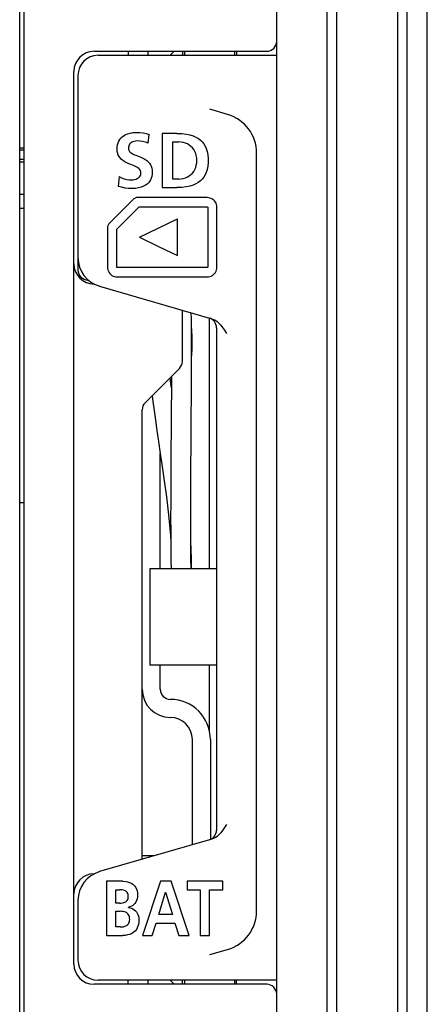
# Model space of a CAD drawing. Extents: x 0 to 563, y 0 to 379.
# Tile 19 of 24: x 543 to 563, y 151 to 200. Entities that reach past the tile are written whole.
import ezdxf

# ---------------------------------------------------------------- set-up
doc = ezdxf.new("R2010")
doc.units = 0
doc.header["$LTSCALE"] = 32.67
doc.layers.get('0').update_dxf_attribs({"linetype": 'CONTINUOUS'})
doc.layers.add('SURF', color=7, linetype='CONTINUOUS')

msp = doc.modelspace()

# ---------------------------------------------------------------- linework, layer by layer
at = {"color": 7, "linetype": 'CONTINUOUS'}
for p, q in [((563.418, 116.562), (563.418, 251.584)), ((562.418, 117.573), (562.418, 250.573)), ((558.898, 246.573), (558.898, 121.573)), ((561.937, 246.573), (561.937, 121.573)), ((558.418, 245.073), (558.418, 123.073)), ((555.918, 126.073), (555.918, 242.073)), ((543.118, 139.073), (543.118, 237.573)), ((543.318, 237.673), (543.318, 139.073)), ((546.818, 198.673), (555.418, 198.673)), ((547.018, 198.473), (555.918, 198.473)), ((548.518, 198.673), (548.518, 198.473)), ((549.518, 198.473), (549.518, 198.673)), ((550.618, 198.473), (550.818, 198.673)), ((551.218, 198.673), (551.218, 198.473)), ((551.318, 198.673), (551.318, 198.473)), ((553.818, 198.673), (553.818, 198.473)), ((553.918, 198.673), (553.918, 198.473)), ((545.818, 153.173), (545.818, 197.673)), ((546.018, 197.473), (546.018, 187.773)), ((553.475, 195.524), (552.584, 195.782)), ((548.102, 194.274), (548.157, 194.345)), ((548.157, 194.345), (548.223, 194.409)), ((548.223, 194.409), (548.3, 194.467)), ((548.3, 194.467), (548.39, 194.519)), ((548.39, 194.519), (548.496, 194.563)), ((548.496, 194.563), (548.618, 194.597)), ((548.618, 194.597), (548.758, 194.62)), ((548.758, 194.62), (548.916, 194.629)), ((548.916, 194.629), (549.102, 194.622)), ((549.102, 194.622), (549.271, 194.602)), ((549.271, 194.602), (549.424, 194.572)), ((549.424, 194.572), (549.562, 194.532)), ((549.512, 194.087), (549.562, 194.532)), ((550.946, 194.582), (550.207, 194.582)), ((550.207, 194.582), (550.207, 191.881)), ((550.946, 194.582), (551.193, 194.574)), ((551.193, 194.574), (551.409, 194.548)), ((551.409, 194.548), (551.597, 194.508)), ((551.597, 194.508), (551.759, 194.456)), ((551.759, 194.456), (551.897, 194.394)), ((551.897, 194.394), (552.015, 194.324)), ((543.318, 193.848), (543.118, 193.848)), ((547.971, 193.786), (547.975, 193.898)), ((547.975, 193.898), (547.991, 194.007)), ((547.991, 194.007), (548.018, 194.107)), ((548.018, 194.107), (548.056, 194.195)), ((548.056, 194.195), (548.102, 194.274)), ((548.54, 193.89), (548.536, 193.828)), ((548.551, 193.945), (548.54, 193.89)), ((548.569, 193.995), (548.551, 193.945)), ((548.593, 194.038), (548.569, 193.995)), ((548.624, 194.077), (548.593, 194.038)), ((548.66, 194.111), (548.624, 194.077)), ((548.704, 194.141), (548.66, 194.111)), ((548.755, 194.166), (548.704, 194.141)), ((548.814, 194.185), (548.755, 194.166)), ((548.883, 194.198), (548.814, 194.185)), ((548.962, 194.203), (548.883, 194.198)), ((549.097, 194.196), (548.962, 194.203)), ((549.235, 194.174), (549.097, 194.196)), ((549.375, 194.138), (549.235, 194.174)), ((549.512, 194.087), (549.375, 194.138)), ((550.748, 194.157), (551.05, 194.157)), ((550.748, 192.307), (550.748, 194.157)), ((551.159, 194.15), (551.05, 194.157)), ((551.266, 194.131), (551.159, 194.15)), ((551.37, 194.099), (551.266, 194.131)), ((551.468, 194.055), (551.37, 194.099)), ((551.56, 194), (551.468, 194.055)), ((551.643, 193.935), (551.56, 194)), ((551.718, 193.86), (551.643, 193.935)), ((551.783, 193.776), (551.718, 193.86)), ((552.015, 194.324), (552.119, 194.244)), ((552.119, 194.244), (552.209, 194.155)), ((552.209, 194.155), (552.287, 194.056)), ((552.287, 194.056), (552.353, 193.947)), ((552.353, 193.947), (552.408, 193.825)), ((543.318, 193.748), (543.118, 193.748)), ((547.979, 193.68), (547.971, 193.786)), ((547.999, 193.587), (547.979, 193.68)), ((548.028, 193.504), (547.999, 193.587)), ((548.067, 193.428), (548.028, 193.504)), ((548.116, 193.358), (548.067, 193.428)), ((548.178, 193.291), (548.116, 193.358)), ((548.536, 193.828), (548.54, 193.786)), ((548.54, 193.786), (548.55, 193.747)), ((548.55, 193.747), (548.567, 193.709)), ((548.567, 193.709), (548.592, 193.674)), ((548.592, 193.674), (548.624, 193.64)), ((548.624, 193.64), (548.665, 193.608)), ((548.665, 193.608), (548.714, 193.578)), ((548.714, 193.578), (548.77, 193.548)), ((548.77, 193.548), (548.833, 193.52)), ((548.833, 193.52), (548.904, 193.491)), ((548.904, 193.491), (549.065, 193.429)), ((549.065, 193.429), (549.157, 193.391)), ((549.157, 193.391), (549.256, 193.346)), ((551.837, 193.683), (551.783, 193.776)), ((551.882, 193.582), (551.837, 193.683)), ((551.914, 193.472), (551.882, 193.582)), ((551.934, 193.354), (551.914, 193.472)), ((552.408, 193.825), (552.453, 193.683)), ((552.453, 193.683), (552.486, 193.515)), ((552.486, 193.515), (552.503, 193.328)), ((554.918, 155.829), (554.918, 193.603)), ((543.318, 193.272), (543.118, 193.272)), ((543.318, 193.148), (543.118, 193.148)), ((548.255, 193.227), (548.178, 193.291)), ((548.347, 193.168), (548.255, 193.227)), ((548.45, 193.114), (548.347, 193.168)), ((548.552, 193.069), (548.45, 193.114)), ((548.647, 193.03), (548.552, 193.069)), ((548.734, 192.996), (548.647, 193.03)), ((548.813, 192.964), (548.734, 192.996)), ((548.885, 192.932), (548.813, 192.964)), ((548.948, 192.9), (548.885, 192.932)), ((549.004, 192.865), (548.948, 192.9)), ((549.051, 192.83), (549.004, 192.865)), ((549.256, 193.346), (549.356, 193.292)), ((549.356, 193.292), (549.446, 193.231)), ((549.446, 193.231), (549.522, 193.165)), ((549.522, 193.165), (549.584, 193.095)), ((549.584, 193.095), (549.633, 193.02)), ((549.633, 193.02), (549.67, 192.941)), ((549.67, 192.941), (549.698, 192.854)), ((551.838, 192.781), (551.882, 192.883)), ((551.882, 192.883), (551.914, 192.993)), ((551.914, 192.993), (551.934, 193.11)), ((551.94, 193.232), (551.934, 193.354)), ((551.934, 193.11), (551.94, 193.232)), ((552.486, 192.946), (552.453, 192.779)), ((552.503, 193.134), (552.486, 192.946)), ((552.503, 193.328), (552.503, 193.134)), ((548.064, 192.426), (548.014, 191.939)), ((548.064, 192.426), (548.193, 192.365)), ((549.027, 192.366), (549.07, 192.403)), ((549.088, 192.792), (549.051, 192.83)), ((549.07, 192.403), (549.103, 192.441)), ((549.117, 192.753), (549.088, 192.792)), ((549.103, 192.441), (549.127, 192.482)), ((549.137, 192.712), (549.117, 192.753)), ((549.127, 192.482), (549.144, 192.527)), ((549.15, 192.668), (549.137, 192.712)), ((549.144, 192.527), (549.154, 192.574)), ((549.155, 192.621), (549.15, 192.668)), ((549.154, 192.574), (549.155, 192.621)), ((549.698, 192.441), (549.67, 192.346)), ((549.698, 192.854), (549.715, 192.756)), ((549.715, 192.544), (549.698, 192.441)), ((549.715, 192.756), (549.721, 192.651)), ((549.721, 192.651), (549.715, 192.544)), ((551.371, 192.365), (551.469, 192.409)), ((551.469, 192.409), (551.561, 192.464)), ((551.561, 192.464), (551.644, 192.529)), ((551.644, 192.529), (551.719, 192.604)), ((551.719, 192.604), (551.783, 192.688)), ((551.783, 192.688), (551.838, 192.781)), ((552.286, 192.405), (552.208, 192.307)), ((552.352, 192.514), (552.286, 192.405)), ((552.407, 192.637), (552.352, 192.514)), ((552.453, 192.779), (552.407, 192.637)), ((548.198, 191.893), (548.014, 191.939)), ((548.193, 192.365), (548.321, 192.317)), ((548.366, 191.859), (548.198, 191.893)), ((548.321, 192.317), (548.446, 192.285)), ((548.446, 192.285), (548.565, 192.266)), ((548.565, 192.266), (548.676, 192.26)), ((548.676, 192.26), (548.762, 192.266)), ((548.762, 192.266), (548.841, 192.281)), ((548.841, 192.281), (548.912, 192.304)), ((548.912, 192.304), (548.975, 192.332)), ((548.975, 192.332), (549.027, 192.366)), ((549.169, 191.9), (549.037, 191.865)), ((549.282, 191.943), (549.169, 191.9)), ((549.378, 191.994), (549.282, 191.943)), ((549.458, 192.051), (549.378, 191.994)), ((549.527, 192.114), (549.458, 192.051)), ((549.584, 192.183), (549.527, 192.114)), ((549.632, 192.26), (549.584, 192.183)), ((549.67, 192.346), (549.632, 192.26)), ((551.05, 192.307), (550.748, 192.307)), ((551.192, 191.89), (550.946, 191.881)), ((551.05, 192.307), (551.159, 192.313)), ((551.159, 192.313), (551.267, 192.333)), ((551.409, 191.915), (551.192, 191.89)), ((551.267, 192.333), (551.371, 192.365)), ((551.596, 191.955), (551.409, 191.915)), ((551.758, 192.007), (551.596, 191.955)), ((551.896, 192.069), (551.758, 192.007)), ((552.014, 192.139), (551.896, 192.069)), ((552.117, 192.218), (552.014, 192.139)), ((552.208, 192.307), (552.117, 192.218)), ((543.118, 191.548), (543.318, 191.548)), ((548.528, 191.841), (548.366, 191.859)), ((548.707, 191.834), (548.528, 191.841)), ((548.883, 191.843), (548.707, 191.834)), ((549.037, 191.865), (548.883, 191.843)), ((550.207, 191.881), (550.946, 191.881)), ((548.809, 191.314), (547.56, 190.067)), ((548.688, 190.542), (549.066, 190.919)), ((548.836, 191.338), (548.809, 191.314)), ((548.866, 191.356), (548.836, 191.338)), ((548.9, 191.369), (548.866, 191.356)), ((548.935, 191.378), (548.9, 191.369)), ((548.97, 191.381), (548.935, 191.378)), ((552.461, 191.381), (548.97, 191.381)), ((549.066, 190.919), (552.461, 190.919)), ((552.527, 191.376), (552.461, 191.381)), ((552.461, 190.919), (552.465, 190.918)), ((552.465, 190.918), (552.469, 190.916)), ((552.469, 190.916), (552.474, 190.913)), ((552.474, 190.913), (552.477, 190.909)), ((552.477, 190.909), (552.479, 190.904)), ((552.479, 190.904), (552.48, 190.9)), ((552.595, 191.361), (552.527, 191.376)), ((552.66, 191.336), (552.595, 191.361)), ((552.721, 191.303), (552.66, 191.336)), ((552.777, 191.262), (552.721, 191.303)), ((552.825, 191.214), (552.777, 191.262)), ((552.865, 191.158), (552.825, 191.214)), ((552.898, 191.097), (552.865, 191.158)), ((552.922, 191.033), (552.898, 191.097)), ((552.937, 190.966), (552.922, 191.033)), ((552.942, 190.9), (552.937, 190.966)), ((543.118, 190.848), (543.318, 190.848)), ((547.955, 189.809), (548.688, 190.542)), ((552.48, 190.9), (552.48, 187.908)), ((552.942, 187.908), (552.942, 190.9)), ((547.496, 189.938), (547.493, 189.904)), ((547.504, 189.974), (547.496, 189.938)), ((547.518, 190.007), (547.504, 189.974)), ((547.536, 190.038), (547.518, 190.007)), ((547.56, 190.067), (547.536, 190.038)), ((549.081, 189.406), (550.983, 190.319)), ((550.983, 188.489), (550.983, 190.319)), ((547.493, 189.904), (547.493, 187.908)), ((547.955, 187.889), (547.955, 189.809)), ((549.081, 189.405), (550.031, 188.947)), ((550.031, 188.947), (550.983, 188.489)), ((547.493, 187.908), (547.498, 187.842)), ((547.498, 187.842), (547.513, 187.775)), ((547.513, 187.775), (547.537, 187.711)), ((547.537, 187.711), (547.569, 187.65)), ((547.569, 187.65), (547.61, 187.594)), ((547.61, 187.594), (547.658, 187.546)), ((547.658, 187.546), (547.713, 187.505)), ((547.713, 187.505), (547.774, 187.472)), ((547.774, 187.472), (547.84, 187.447)), ((552.461, 187.889), (547.955, 187.889)), ((552.465, 187.89), (552.461, 187.889)), ((552.469, 187.892), (552.465, 187.89)), ((552.474, 187.895), (552.469, 187.892)), ((552.477, 187.899), (552.474, 187.895)), ((552.479, 187.904), (552.477, 187.899)), ((552.48, 187.908), (552.479, 187.904)), ((552.594, 187.447), (552.658, 187.471)), ((552.658, 187.471), (552.719, 187.504)), ((552.719, 187.504), (552.775, 187.544)), ((552.775, 187.544), (552.823, 187.593)), ((552.823, 187.593), (552.864, 187.648)), ((552.864, 187.648), (552.898, 187.709)), ((552.898, 187.709), (552.922, 187.774)), ((552.922, 187.774), (552.937, 187.842)), ((552.937, 187.842), (552.942, 187.908)), ((546.518, 187.273), (546.529, 187.273)), ((547.84, 187.447), (547.907, 187.432)), ((547.907, 187.432), (547.973, 187.428)), ((547.973, 187.428), (552.461, 187.428)), ((552.461, 187.428), (552.527, 187.432)), ((552.527, 187.432), (552.594, 187.447)), ((547.1, 186.96), (552.691, 185.339)), ((551.218, 183.217), (551.218, 185.766)), ((552.568, 172.873), (552.568, 185.374)), ((552.691, 185.339), (552.776, 185.309)), ((552.776, 185.309), (552.862, 185.265)), ((552.862, 185.265), (552.95, 185.205)), ((552.95, 185.205), (553.04, 185.128)), ((553.04, 185.128), (553.131, 185.03)), ((553.131, 185.03), (553.225, 184.91)), ((552.918, 184.898), (552.918, 159.849)), ((553.225, 184.91), (553.32, 184.768)), ((553.32, 184.768), (553.418, 184.608)), ((549.364, 181.156), (551.071, 182.863)), ((549.218, 158.401), (549.218, 180.803)), ((550.118, 172.873), (550.118, 178.631)), ((543.318, 176.173), (543.118, 176.173)), ((552.918, 172.873), (549.602, 172.873)), ((549.602, 172.873), (549.602, 168.073)), ((552.918, 168.073), (549.602, 168.073)), ((550.118, 166.873), (550.118, 168.073)), ((552.568, 164.815), (552.568, 168.073)), ((551.718, 159.126), (551.718, 164.373)), ((552.618, 164.373), (552.618, 159.391)), ((553.418, 160.139), (553.32, 159.979)), ((552.949, 159.541), (552.861, 159.482)), ((553.039, 159.618), (552.949, 159.541)), ((553.131, 159.715), (553.039, 159.618)), ((553.224, 159.836), (553.131, 159.715)), ((553.32, 159.979), (553.224, 159.836)), ((552.691, 159.408), (547.1, 157.787)), ((552.775, 159.438), (552.691, 159.408)), ((552.861, 159.482), (552.775, 159.438)), ((549.813, 158.573), (549.218, 158.573)), ((548.246, 157.304), (547.444, 157.304)), ((547.444, 157.304), (547.444, 154.602)), ((548.246, 157.304), (548.379, 157.297)), ((548.379, 157.297), (548.493, 157.278)), ((548.493, 157.278), (548.591, 157.248)), ((548.591, 157.248), (548.674, 157.212)), ((548.674, 157.212), (548.745, 157.168)), ((548.745, 157.168), (548.805, 157.116)), ((548.805, 157.116), (548.857, 157.058)), ((548.857, 157.058), (548.9, 156.992)), ((550.134, 157.304), (549.239, 154.602)), ((550.654, 157.304), (550.134, 157.304)), ((551.555, 154.602), (550.654, 157.304)), ((553.231, 157.304), (551.455, 157.304)), ((551.455, 157.304), (551.455, 156.878)), ((553.231, 156.878), (553.231, 157.304)), ((547.904, 156.878), (548.082, 156.878)), ((547.904, 156.213), (547.904, 156.878)), ((548.155, 156.877), (548.082, 156.878)), ((548.221, 156.872), (548.155, 156.877)), ((548.281, 156.863), (548.221, 156.872)), ((548.334, 156.849), (548.281, 156.863)), ((548.379, 156.829), (548.334, 156.849)), ((548.418, 156.804), (548.379, 156.829)), ((548.451, 156.774), (548.418, 156.804)), ((548.478, 156.739), (548.451, 156.774)), ((548.499, 156.698), (548.478, 156.739)), ((548.514, 156.652), (548.499, 156.698)), ((548.523, 156.6), (548.514, 156.652)), ((548.526, 156.541), (548.523, 156.6)), ((548.9, 156.992), (548.936, 156.916)), ((548.936, 156.916), (548.963, 156.828)), ((548.963, 156.828), (548.98, 156.727)), ((548.98, 156.727), (548.986, 156.611)), ((548.986, 156.611), (548.98, 156.513)), ((550.049, 155.647), (550.381, 156.762)), ((550.381, 156.762), (550.387, 156.762)), ((550.387, 156.762), (550.72, 155.647)), ((551.455, 156.878), (552.113, 156.878)), ((552.113, 156.878), (552.113, 154.602)), ((552.573, 156.878), (553.231, 156.878)), ((552.573, 154.602), (552.573, 156.878)), ((546.018, 156.346), (546.018, 153.373)), ((548.092, 156.213), (547.904, 156.213)), ((548.092, 156.213), (548.172, 156.216)), ((548.172, 156.216), (548.244, 156.225)), ((548.244, 156.225), (548.306, 156.24)), ((548.306, 156.24), (548.36, 156.261)), ((548.36, 156.261), (548.404, 156.287)), ((548.404, 156.287), (548.442, 156.318)), ((548.442, 156.318), (548.472, 156.352)), ((548.472, 156.352), (548.495, 156.391)), ((548.495, 156.391), (548.512, 156.436)), ((548.512, 156.436), (548.522, 156.485)), ((548.522, 156.485), (548.526, 156.541)), ((548.681, 156.061), (548.608, 156.03)), ((548.746, 156.102), (548.681, 156.061)), ((548.805, 156.15), (548.746, 156.102)), ((548.856, 156.206), (548.805, 156.15)), ((548.9, 156.27), (548.856, 156.206)), ((548.936, 156.343), (548.9, 156.27)), ((548.963, 156.423), (548.936, 156.343)), ((548.98, 156.513), (548.963, 156.423)), ((547.904, 155.81), (548.121, 155.81)), ((547.904, 155.028), (547.904, 155.81)), ((548.201, 155.807), (548.121, 155.81)), ((548.271, 155.8), (548.201, 155.807)), ((548.333, 155.787), (548.271, 155.8)), ((548.387, 155.769), (548.333, 155.787)), ((548.435, 155.745), (548.387, 155.769)), ((548.476, 155.715), (548.435, 155.745)), ((548.511, 155.679), (548.476, 155.715)), ((548.541, 155.638), (548.511, 155.679)), ((548.608, 156.03), (548.529, 156.007)), ((548.529, 156), (548.529, 156.007)), ((548.529, 156), (548.61, 155.985)), ((548.565, 155.59), (548.541, 155.638)), ((548.581, 155.536), (548.565, 155.59)), ((548.61, 155.985), (548.687, 155.961)), ((548.687, 155.961), (548.757, 155.928)), ((548.757, 155.928), (548.821, 155.887)), ((548.821, 155.887), (548.879, 155.837)), ((548.879, 155.837), (548.929, 155.779)), ((548.929, 155.779), (548.972, 155.714)), ((548.972, 155.714), (549.007, 155.642)), ((549.007, 155.642), (549.033, 155.563)), ((550.72, 155.647), (550.049, 155.647)), ((548.354, 155.06), (548.412, 155.084)), ((548.412, 155.084), (548.46, 155.113)), ((548.46, 155.113), (548.501, 155.148)), ((548.501, 155.148), (548.535, 155.187)), ((548.535, 155.187), (548.561, 155.232)), ((548.561, 155.232), (548.579, 155.283)), ((548.579, 155.283), (548.591, 155.34)), ((548.591, 155.474), (548.581, 155.536)), ((548.595, 155.404), (548.591, 155.474)), ((548.591, 155.34), (548.595, 155.404)), ((549.032, 155.154), (549.006, 155.06)), ((549.049, 155.262), (549.032, 155.154)), ((549.033, 155.563), (549.05, 155.477)), ((549.055, 155.384), (549.049, 155.262)), ((549.05, 155.477), (549.055, 155.384)), ((549.716, 154.602), (549.917, 155.222)), ((549.917, 155.222), (550.848, 155.222)), ((550.848, 155.222), (551.045, 154.602)), ((547.444, 154.602), (548.246, 154.602)), ((548.121, 155.028), (547.904, 155.028)), ((548.121, 155.028), (548.21, 155.032)), ((548.21, 155.032), (548.287, 155.043)), ((548.378, 154.609), (548.246, 154.602)), ((548.287, 155.043), (548.354, 155.06)), ((548.493, 154.628), (548.378, 154.609)), ((548.593, 154.657), (548.493, 154.628)), ((548.68, 154.693), (548.593, 154.657)), ((548.756, 154.735), (548.68, 154.693)), ((548.822, 154.785), (548.756, 154.735)), ((548.879, 154.841), (548.822, 154.785)), ((548.929, 154.905), (548.879, 154.841)), ((548.971, 154.978), (548.929, 154.905)), ((549.006, 155.06), (548.971, 154.978)), ((549.239, 154.602), (549.716, 154.602)), ((551.045, 154.602), (551.555, 154.602)), ((552.113, 154.602), (552.573, 154.602)), ((552.584, 153.65), (553.475, 153.908)), ((555.418, 152.173), (546.818, 152.173)), ((555.918, 152.373), (547.018, 152.373)), ((548.518, 152.173), (548.518, 152.373)), ((549.518, 152.173), (549.518, 152.373)), ((550.618, 152.373), (550.818, 152.173)), ((551.218, 152.173), (551.218, 152.373)), ((551.318, 152.373), (551.318, 152.173)), ((553.818, 152.373), (553.818, 152.173)), ((553.918, 152.173), (553.918, 152.373))]:
    msp.add_line(p, q, dxfattribs=at)
for centre, radius, start, end in [((555.418, 199.173), 0.5, 270, 360), ((546.818, 197.673), 1, 90, 180), ((547.018, 197.473), 1, 90, 180), ((552.918, 193.603), 2, 0, 73.8355), ((546.818, 188.073), 1, 180, 270), ((547.518, 188.4), 1.5, 180, 253.8355), ((546.518, 187.773), 0.5, 180, 270), ((552.418, 184.898), 0.5, 0, 73.8356), ((550.718, 183.217), 0.5, 315, 360), ((549.718, 180.803), 0.5, 135, 180), ((550.618, 166.873), 1.4, 180, 270), ((550.618, 166.873), 0.5, 180, 270), ((550.618, 164.373), 2, 0, 90), ((550.618, 164.373), 1.1, 0, 90), ((552.418, 159.849), 0.5, 286.1645, 360), ((546.818, 156.673), 1, 90, 180), ((547.518, 156.346), 1.5, 106.1645, 180), ((552.918, 155.829), 2, 286.1645, 360), ((546.818, 153.173), 1, 180, 270), ((547.018, 153.373), 1, 180, 270), ((555.418, 151.673), 0.5, 0, 90)]:
    msp.add_arc(centre, radius, start, end, dxfattribs=at)
at = {"layer": 'SURF', "color": 7, "linetype": 'CONTINUOUS'}
for p, q in [((551.663, 185.556), (551.661, 185.638)), ((551.667, 185.421), (551.663, 185.556)), ((551.67, 185.26), (551.667, 185.421)), ((551.673, 185.069), (551.67, 185.26)), ((551.681, 184.993), (551.672, 185.164)), ((551.676, 184.766), (551.673, 185.069)), ((551.678, 184.403), (551.676, 184.766)), ((551.693, 184.745), (551.681, 184.993)), ((551.702, 184.472), (551.693, 184.745)), ((551.679, 183.977), (551.678, 184.403)), ((551.7, 183.862), (551.705, 184.176)), ((551.705, 184.176), (551.702, 184.472)), ((551.679, 183.486), (551.679, 183.977)), ((551.683, 183.533), (551.7, 183.862)), ((551.676, 182.773), (551.679, 183.486)), ((551.679, 183.483), (551.683, 183.533)), ((551.669, 181.576), (551.676, 182.773)), ((550.662, 181.979), (550.614, 182.406)), ((550.675, 182.467), (550.671, 181.829)), ((550.671, 181.902), (550.662, 181.979)), ((550.671, 181.829), (550.663, 180.743)), ((549.712, 181.504), (549.749, 181.216)), ((549.749, 181.216), (549.809, 180.765)), ((551.66, 180.35), (551.669, 181.576)), ((549.809, 180.765), (549.875, 180.285)), ((550.663, 180.743), (550.66, 180.344)), ((549.875, 180.285), (549.949, 179.771)), ((550.66, 180.344), (550.646, 178.274)), ((551.65, 178.908), (551.66, 180.35)), ((549.949, 179.771), (550.031, 179.218)), ((550.031, 179.218), (550.119, 178.621)), ((551.645, 178.09), (551.65, 178.908)), ((550.119, 178.621), (550.215, 177.972)), ((550.646, 178.274), (550.64, 177.181)), ((550.215, 177.972), (550.317, 177.259)), ((551.642, 177.504), (551.645, 178.09)), ((550.317, 177.259), (550.423, 176.467)), ((550.64, 177.181), (550.638, 176.585)), ((551.639, 176.879), (551.642, 177.504)), ((551.637, 176.211), (551.639, 176.879)), ((550.423, 176.467), (550.529, 175.578)), ((550.638, 176.585), (550.637, 175.949)), ((551.636, 175.858), (551.637, 176.211)), ((550.637, 175.949), (550.636, 175.614)), ((551.636, 175.491), (551.636, 175.858)), ((550.529, 175.578), (550.624, 174.546)), ((550.636, 175.614), (550.636, 175.267)), ((550.636, 175.267), (550.637, 174.907)), ((551.637, 175.11), (551.636, 175.491)), ((550.637, 174.907), (550.638, 174.531)), ((551.638, 174.712), (551.637, 175.11)), ((551.64, 174.296), (551.638, 174.712)), ((550.624, 174.546), (550.64, 174.232)), ((550.638, 174.531), (550.641, 174.139)), ((551.643, 173.859), (551.64, 174.296)), ((551.682, 173.378), (551.64, 174.258)), ((550.641, 174.139), (550.644, 173.729)), ((550.644, 173.729), (550.649, 173.295)), ((551.648, 173.396), (551.643, 173.859)), ((550.649, 173.295), (550.656, 172.873)), ((551.656, 172.904), (551.648, 173.396)), ((551.675, 172.873), (551.682, 173.378)), ((551.656, 172.873), (551.656, 172.904))]:
    msp.add_line(p, q, dxfattribs=at)

doc.saveas('drawing.dxf')
